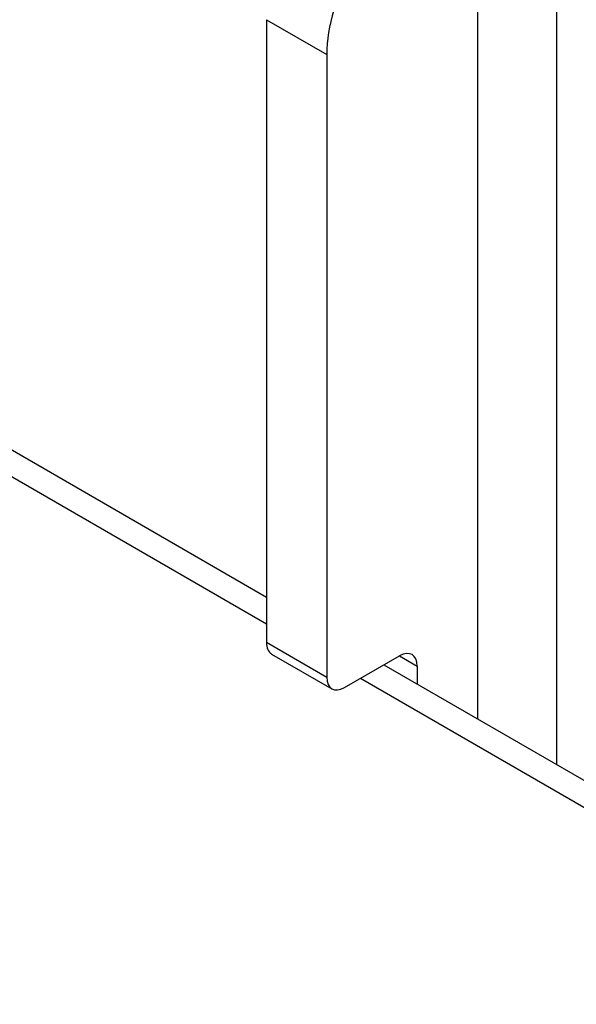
# Model space of a CAD drawing. Header units: inches. Extents: x 223.9 to 264.3, y 86 to 124.8.
# Tile 47 of 51: x 262.8 to 263.5, y 104.4 to 105.6. Entities that reach past the tile are written whole.
import ezdxf

# ---------------------------------------------------------------- set-up
doc = ezdxf.new("R2010")
doc.units = ezdxf.units.IN
doc.header["$MEASUREMENT"] = 0
doc.layers.add('Visible Edges(ANSI)', color=7, linetype='Continuous', lineweight=25)
doc.layers.add('Visible Tangent Edges(ANSI)', color=7, linetype='Continuous', lineweight=25)

msp = doc.modelspace()

# ---------------------------------------------------------------- linework, layer by layer
at = {"layer": 'Visible Edges(ANSI)'}
for p, q in [((231.1845, 123.2937), (263.1107, 104.861)), ((263.4677, 105.6533), (263.4677, 104.6549)), ((263.1107, 105.571), (263.1107, 104.8051)), ((263.1849, 105.5281), (263.1849, 104.7622)), ((263.1171, 104.7909), (263.1913, 104.748)), ((263.2068, 104.7496), (263.2744, 104.7886)), ((263.2553, 104.7776), (263.9203, 104.3936)), ((263.2963, 104.7759), (263.2963, 104.7539))]:
    msp.add_line(p, q, dxfattribs=at)
for centre, major_axis, start_param, end_param in [((263.2952, 105.5918), (0.078, 0.1351), 0.785398, 2.356194), ((263.1326, 104.8178), (-0.0155, -0.0268), 5.497787, 6.283185), ((263.2744, 104.7633), (0.0155, 0.0268), 5.497787, 7.068583), ((263.2068, 104.7749), (-0.0155, -0.0268), 5.497787, 7.068583)]:
    msp.add_ellipse(centre, major_axis=major_axis, ratio=0.57735, start_param=start_param, end_param=end_param, dxfattribs=at)
at = {"layer": 'Visible Tangent Edges(ANSI)'}
for p, q in [((263.1107, 104.8276), (231.1555, 123.2769)), ((263.3705, 105.7627), (263.3705, 104.711)), ((263.1107, 105.571), (263.1849, 105.5281)), ((263.1849, 104.7622), (263.1107, 104.8051)), ((263.2744, 104.7886), (263.2963, 104.7759)), ((263.9203, 104.3601), (263.2263, 104.7608))]:
    msp.add_line(p, q, dxfattribs=at)

doc.saveas('drawing.dxf')
